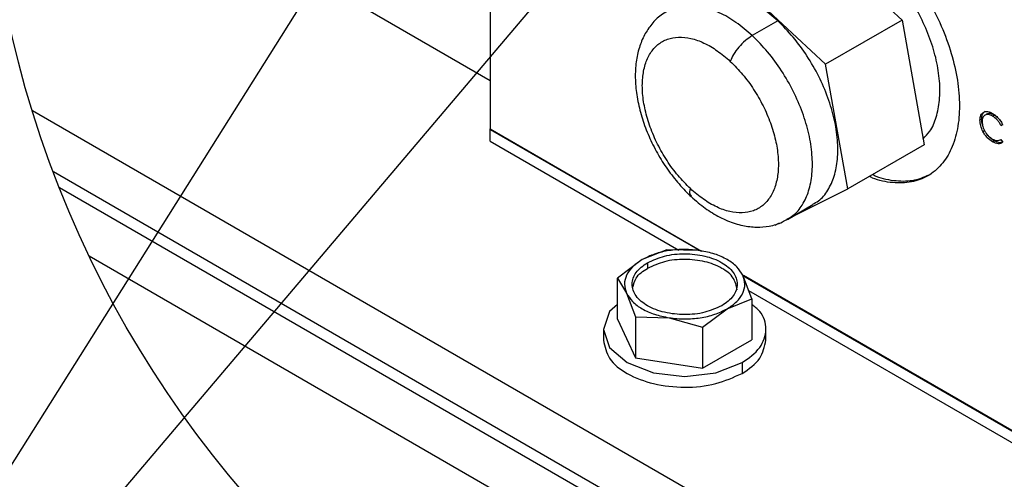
# Model space of a CAD drawing. Header units: inches. Extents: x 3 to 150, y 3 to 116.
# Tile 31 of 58: x 129.42 to 138.97, y 40.29 to 44.74. Entities that reach past the tile are written whole.
import ezdxf

# ---------------------------------------------------------------- set-up
doc = ezdxf.new("R2010")
doc.units = ezdxf.units.IN
doc.header["$LTSCALE"] = 14
doc.header["$MEASUREMENT"] = 0
doc.layers.add('SLD-DEFPOINTS', color=7, linetype='Continuous')
doc.layers.add('TEXT', color=140, linetype='Continuous', lineweight=25)
doc.dimstyles.new('SLDDIMSTYLE3', dxfattribs={"dimtxt": 0.18, "dimasz": 1.82, "dimexe": 0, "dimexo": 0.0625, "dimgap": 0, "dimtad": 0, "dimtih": 1, "dimtoh": 1, "dimdec": 0, "dimrnd": 1e-09, "dimzin": 0, "dimdsep": 46, "dimtxsty": 'Standard', "dimsah": 1, "dimcen": 0.09, "dimadec": 0, "dimazin": 0, "dimtfac": 1.82, "dimtdec": 0, "dimtofl": 0, "dimtmove": 0, "dimatfit": 3, "dimfxl": 0, "dimfrac": 2, "dimtolj": 1, "dimtzin": 0, "dimarcsym": 0})

msp = doc.modelspace()

# ---------------------------------------------------------------- linework, layer by layer
for p, q in [((133.9854, 48.4528), (133.9854, 44.1561)), ((133.9854, 48.4528), (133.9854, 43.6798)), ((137.0611, 45.5984), (137.9819, 44.7407)), ((131.9924, 45.3067), (133.9854, 44.1561)), ((137.2394, 44.3121), (136.3186, 45.1698)), ((136.7764, 44.7324), (136.5289, 44.5895)), ((137.9819, 44.7407), (137.2394, 44.3121)), ((137.9819, 44.7407), (138.1978, 43.5322)), ((137.4553, 43.1036), (137.2394, 44.3121)), ((139.5852, 38.065), (129.5437, 43.8618)), ((138.7548, 43.7795), (138.7383, 43.77)), ((138.8593, 43.8097), (138.8758, 43.8192)), ((133.9854, 43.6798), (136.0203, 42.5051)), ((133.987, 43.5655), (133.987, 43.6846)), ((133.987, 43.6846), (136.0366, 42.5014)), ((138.7671, 43.6597), (138.7836, 43.6693)), ((138.9419, 43.7182), (138.9584, 43.7277)), ((138.9598, 43.7237), (138.9419, 43.7182)), ((138.8609, 43.5597), (138.8774, 43.5692)), ((138.9325, 43.5777), (138.9422, 43.5832)), ((138.9419, 43.5836), (138.9598, 43.5577)), ((133.987, 43.5655), (135.8154, 42.51)), ((138.1978, 43.5322), (137.4553, 43.1036)), ((139.5852, 37.5886), (129.7471, 43.268)), ((139.5852, 37.5886), (129.7471, 43.268)), ((139.5852, 37.4696), (129.8063, 43.1148)), ((136.9261, 42.8402), (137.4553, 43.1036)), ((136.8703, 42.808), (137.1178, 42.9509)), ((136.7503, 42.7528), (136.7935, 42.7743)), ((130.0942, 42.454), (140.2039, 36.6178)), ((135.6985, 42.5128), (135.4604, 42.4179)), ((136.0238, 42.505), (135.6985, 42.5128)), ((135.4604, 42.4179), (135.2222, 42.2378)), ((135.5119, 42.3881), (135.5119, 42.3333)), ((135.2222, 41.8422), (135.2222, 42.2378)), ((135.2222, 42.2378), (135.3094, 42.0926)), ((136.5235, 42.0366), (136.4363, 42.2669)), ((136.4373, 42.2644), (139.3476, 40.5843)), ((136.4448, 42.2657), (139.3492, 40.589)), ((135.3094, 42.0926), (135.3966, 41.8622)), ((136.4922, 42.1193), (139.3492, 40.47)), ((136.2853, 41.9416), (136.5235, 42.0366)), ((136.5235, 42.0366), (136.5235, 41.6409)), ((135.3966, 41.8622), (135.3966, 41.4666)), ((135.3966, 41.8622), (135.7219, 41.8545)), ((135.7219, 41.8545), (136.0472, 41.7616)), ((136.0472, 41.7616), (136.2853, 41.9416)), ((135.2222, 41.8422), (135.3966, 41.4666)), ((136.0472, 41.7616), (136.0472, 41.3659)), ((135.0842, 41.7415), (135.0842, 41.6367)), ((136.6615, 41.6367), (136.6615, 41.7415)), ((136.0472, 41.3659), (136.5235, 41.6409)), ((135.3966, 41.4666), (136.0472, 41.3659)), ((136.4305, 41.4196), (136.4305, 41.3148))]:
    msp.add_line(p, q)
at = {"flags": 128}
for points in [[(138.8018, 43.8274), (138.7936, 43.8227), (138.7853, 43.8179)], [(135.2222, 41.9832), (135.1442, 41.9158), (135.0842, 41.7415), (135.1442, 41.5673), (135.3152, 41.4196), (135.5711, 41.3209), (135.8729, 41.2862), (136.1747, 41.3209), (136.4305, 41.4196), (136.4305, 41.4196)]]:
    msp.add_lwpolyline(points, dxfattribs=at)
for points, knots in [([(137.8364, 45.4519), (137.8553, 45.4348), (137.9439, 45.3546), (138.0781, 45.1836), (138.2373, 44.9446), (138.3665, 44.6873), (138.4635, 44.4241), (138.524, 44.164), (138.5457, 43.9167), (138.5278, 43.691), (138.4699, 43.4949), (138.3725, 43.3356), (138.2374, 43.2219), (138.071, 43.1611), (137.8854, 43.1587), (137.7456, 43.1847), (137.6744, 43.2189), (137.6638, 43.224)], [0, 0, 0, 0, 0.024632, 0.115619, 0.208976, 0.302333, 0.393324, 0.479768, 0.559886, 0.632536, 0.697529, 0.755986, 0.81058, 0.865172, 0.923624, 0.988611, 1, 1, 1, 1]), ([(138.1875, 43.5897), (138.2099, 43.6128), (138.2674, 43.6719), (138.32, 43.803), (138.3515, 43.9683), (138.3501, 44.1554), (138.3181, 44.3558), (138.2563, 44.5628), (138.1672, 44.7687), (138.0536, 44.9653), (137.9216, 45.1474), (137.8174, 45.2524), (137.7663, 45.3039)], [0, 0, 0, 0, 0.050029, 0.128171, 0.215561, 0.31276, 0.418887, 0.53205, 0.649701, 0.76892, 0.886662, 1, 1, 1, 1]), ([(136.7764, 44.7324), (136.7248, 44.777), (136.6261, 44.8625), (136.4641, 44.9568), (136.3045, 45.0157), (136.153, 45.0318), (136.0313, 45.016), (135.9732, 44.979), (135.954, 44.9668)], [0, 0, 0, 0, 0.2230567, 0.4274867, 0.6113621, 0.7757548, 0.9256519, 1, 1, 1, 1]), ([(135.7052, 44.8254), (135.6842, 44.8138), (135.6264, 44.7821), (135.5502, 44.7034), (135.4787, 44.597), (135.4281, 44.4723), (135.3981, 44.332), (135.3902, 44.1777), (135.4047, 44.0133), (135.4412, 43.8439), (135.498, 43.6741), (135.5733, 43.5082), (135.6653, 43.3496), (135.7719, 43.2019), (135.8644, 43.0975), (135.9211, 43.0435), (135.9345, 43.0307)], [0, 0, 0, 0, 0.035, 0.09591, 0.157363, 0.221691, 0.290887, 0.365954, 0.446509, 0.531146, 0.618476, 0.707396, 0.796826, 0.885716, 0.973013, 1, 1, 1, 1]), ([(136.5289, 44.5895), (136.4773, 44.6341), (136.3786, 44.7196), (136.2166, 44.8139), (136.057, 44.8728), (135.9055, 44.8889), (135.7837, 44.8731), (135.7256, 44.8361), (135.7063, 44.8238)], [0, 0, 0, 0, 0.222994, 0.427367, 0.61119, 0.775537, 0.925392, 1, 1, 1, 1]), ([(137.115, 42.9557), (137.1341, 42.9655), (137.1941, 42.9961), (137.2684, 43.0918), (137.3312, 43.2301), (137.3612, 43.3972), (137.3602, 43.5838), (137.3281, 43.7843), (137.2663, 43.9913), (137.1772, 44.1972), (137.0636, 44.3939), (136.9317, 44.5759), (136.8275, 44.6809), (136.7764, 44.7324)], [0, 0, 0, 0, 0.03165, 0.099284, 0.173374, 0.256233, 0.348393, 0.449017, 0.556312, 0.667864, 0.780901, 0.892539, 1, 1, 1, 1]), ([(135.9285, 43.1062), (135.8876, 43.1474), (135.8042, 43.2314), (135.6987, 43.3771), (135.6078, 43.5344), (135.5365, 43.6991), (135.4871, 43.8647), (135.4614, 44.0251), (135.4606, 44.1745), (135.4848, 44.3077), (135.5342, 44.4199), (135.6081, 44.5062), (135.7041, 44.5609), (135.8162, 44.5807), (135.9383, 44.5664), (136.0657, 44.5197), (136.1953, 44.4441), (136.2743, 44.3757), (136.3155, 44.3401)], [0, 0, 0, 0, 0.074002, 0.150879, 0.228721, 0.305539, 0.379426, 0.448719, 0.512184, 0.569244, 0.620265, 0.666839, 0.711784, 0.758457, 0.809643, 0.866896, 0.930548, 1, 1, 1, 1]), ([(136.5289, 44.5895), (136.506, 44.5742), (136.4579, 44.542), (136.3976, 44.4789), (136.3459, 44.4121), (136.325, 44.3626), (136.3155, 44.3401)], [0, 0, 0, 0, 0.246839, 0.518752, 0.780705, 1, 1, 1, 1]), ([(136.8677, 42.813), (136.8868, 42.8227), (136.9467, 42.8533), (137.0209, 42.949), (137.0837, 43.0873), (137.1137, 43.2543), (137.1128, 43.4409), (137.0807, 43.6415), (137.0188, 43.8484), (136.9297, 44.0543), (136.8161, 44.251), (136.6842, 44.433), (136.58, 44.538), (136.5289, 44.5895)], [0, 0, 0, 0, 0.031527, 0.099169, 0.173269, 0.256138, 0.34831, 0.448947, 0.556256, 0.667821, 0.780874, 0.892525, 1, 1, 1, 1]), ([(136.3155, 44.3401), (136.3564, 44.2989), (136.4398, 44.2149), (136.5453, 44.0692), (136.6362, 43.9119), (136.7075, 43.7472), (136.7569, 43.5816), (136.7826, 43.4212), (136.7834, 43.2718), (136.7592, 43.1386), (136.7098, 43.0264), (136.6359, 42.9401), (136.5399, 42.8854), (136.4279, 42.8656), (136.3058, 42.8799), (136.1784, 42.9266), (136.0487, 43.0022), (135.9697, 43.0706), (135.9285, 43.1062)], [0, 0, 0, 0, 0.074001, 0.150879, 0.228721, 0.305539, 0.379426, 0.44872, 0.512184, 0.569244, 0.620265, 0.66684, 0.711785, 0.758457, 0.809643, 0.866896, 0.930548, 1, 1, 1, 1]), ([(138.7383, 43.77), (138.7394, 43.7868), (138.7409, 43.8105), (138.7574, 43.8361), (138.7736, 43.8485), (138.7932, 43.8549), (138.824, 43.8544), (138.8455, 43.8435), (138.8606, 43.8359)], [0, 0, 0, 0, 0.273079, 0.386477, 0.49651, 0.606329, 0.723285, 1, 1, 1, 1]), ([(138.7548, 43.7795), (138.7559, 43.7962), (138.7575, 43.8198), (138.7733, 43.8454), (138.784, 43.8524), (138.7889, 43.8557)], [0, 0, 0, 0, 0.563652, 0.798038, 1, 1, 1, 1]), ([(138.7671, 43.6597), (138.7586, 43.6782), (138.7423, 43.7133), (138.7396, 43.7518), (138.7383, 43.77)], [0, 0, 0, 0, 0.5265337, 1, 1, 1, 1]), ([(138.7646, 43.7182), (138.7636, 43.7207), (138.7557, 43.7399), (138.7552, 43.7611), (138.7548, 43.7795)], [0, 0, 0, 0, 0.127924, 1, 1, 1, 1]), ([(138.8593, 43.8097), (138.8471, 43.8157), (138.8247, 43.8267), (138.7926, 43.8239), (138.7745, 43.8105), (138.7609, 43.7896), (138.7596, 43.7701), (138.7587, 43.7564)], [0, 0, 0, 0, 0.276303, 0.502555, 0.610831, 0.726438, 1, 1, 1, 1]), ([(138.8758, 43.8192), (138.8637, 43.825), (138.8417, 43.8356), (138.8127, 43.8352), (138.803, 43.8277), (138.8021, 43.827)], [0, 0, 0, 0, 0.525601, 0.955987, 1, 1, 1, 1]), ([(138.9419, 43.7182), (138.9366, 43.7279), (138.9261, 43.7472), (138.9004, 43.7803), (138.8754, 43.7981), (138.8593, 43.8097)], [0, 0, 0, 0, 0.266199, 0.526981, 1, 1, 1, 1]), ([(138.8606, 43.8359), (138.8703, 43.8296), (138.8905, 43.8167), (138.9172, 43.7904), (138.9415, 43.7594), (138.9537, 43.7356), (138.9598, 43.7237)], [0, 0, 0, 0, 0.226793, 0.472779, 0.735733, 1, 1, 1, 1]), ([(138.9415, 43.7568), (138.9351, 43.7655), (138.9172, 43.7901), (138.8921, 43.8078), (138.8758, 43.8192)], [0, 0, 0, 0, 0.352274, 1, 1, 1, 1]), ([(138.7587, 43.7564), (138.7602, 43.7401), (138.7625, 43.7148), (138.7754, 43.6826), (138.7884, 43.6584), (138.804, 43.6358), (138.8265, 43.6099), (138.8473, 43.5958), (138.8607, 43.5867)], [0, 0, 0, 0, 0.237663, 0.366173, 0.50275, 0.636561, 0.765047, 1, 1, 1, 1]), ([(138.8609, 43.5597), (138.8428, 43.5722), (138.8148, 43.5916), (138.7854, 43.6278), (138.7732, 43.649), (138.7671, 43.6597)], [0, 0, 0, 0, 0.471747, 0.73247, 1, 1, 1, 1]), ([(138.8774, 43.5692), (138.8594, 43.5818), (138.8316, 43.6013), (138.8077, 43.6293), (138.8003, 43.6419), (138.799, 43.644)], [0, 0, 0, 0, 0.599484, 0.930796, 1, 1, 1, 1]), ([(138.8607, 43.5867), (138.8682, 43.5828), (138.8823, 43.5756), (138.9112, 43.5687), (138.93, 43.5778), (138.9419, 43.5836)], [0, 0, 0, 0, 0.295382, 0.555626, 1, 1, 1, 1]), ([(138.9506, 43.5537), (138.9447, 43.5524), (138.9297, 43.5491), (138.9039, 43.5555), (138.8866, 43.5645), (138.8774, 43.5692)], [0, 0, 0, 0, 0.236057, 0.593573, 1, 1, 1, 1]), ([(138.9598, 43.5577), (138.9536, 43.5529), (138.9408, 43.543), (138.9149, 43.54), (138.8875, 43.5457), (138.8701, 43.5548), (138.8609, 43.5597)], [0, 0, 0, 0, 0.218772, 0.447523, 0.706077, 1, 1, 1, 1]), ([(137.6968, 43.243), (137.7074, 43.2379), (137.7787, 43.2037), (137.9179, 43.1785), (138.1054, 43.1777), (138.2132, 43.2262), (138.2652, 43.2496)], [0, 0, 0, 0, 0.060134, 0.403255, 0.711878, 1, 1, 1, 1]), ([(135.9285, 43.1062), (135.9226, 43.088), (135.9137, 43.0608), (135.9312, 43.0401), (135.937, 43.0333)], [0, 0, 0, 0, 0.670285, 1, 1, 1, 1]), ([(135.9345, 43.0307), (135.9577, 43.0099), (136.023, 42.9514), (136.1391, 42.8684), (136.2845, 42.7922), (136.4291, 42.7458), (136.5671, 42.7287), (136.6969, 42.7399), (136.7999, 42.7673), (136.8531, 42.8013), (136.8687, 42.8114)], [0, 0, 0, 0, 0.090777, 0.255512, 0.414461, 0.567123, 0.695479, 0.816545, 0.945974, 1, 1, 1, 1]), ([(136.0238, 42.505), (135.9736, 42.5105), (135.873, 42.5214), (135.7237, 42.5085), (135.5832, 42.478), (135.5001, 42.4373), (135.4604, 42.4179)], [0, 0, 0, 0, 0.26123, 0.52246, 0.77203, 1, 1, 1, 1]), ([(135.5119, 42.3881), (135.5663, 42.4124), (135.6808, 42.4636), (135.8732, 42.4808), (136.0636, 42.461), (136.2283, 42.4008), (136.3484, 42.3081), (136.3988, 42.1801), (136.349, 42.05), (136.2747, 41.9993), (136.2338, 41.9714)], [0, 0, 0, 0, 0.13875, 0.292453, 0.446156, 0.584906, 0.699215, 0.792453, 0.885691, 1, 1, 1, 1]), ([(136.3833, 42.125), (136.3741, 42.1648), (136.3536, 42.2534), (136.2265, 42.346), (136.0642, 42.4062), (135.8731, 42.426), (135.6808, 42.4088), (135.5663, 42.3576), (135.5119, 42.3333)], [0, 0, 0, 0, 0.117657, 0.261905, 0.436993, 0.630952, 0.824911, 1, 1, 1, 1]), ([(136.4363, 42.2669), (136.4185, 42.2954), (136.3799, 42.357), (136.2822, 42.424), (136.1621, 42.4776), (136.0713, 42.4956), (136.0238, 42.505)], [0, 0, 0, 0, 0.2028612, 0.4382864, 0.7064387, 1, 1, 1, 1]), ([(135.4604, 42.4179), (135.4279, 42.3965), (135.3673, 42.3566), (135.3056, 42.2732), (135.2808, 42.1791), (135.2999, 42.1214), (135.3094, 42.0926)], [0, 0, 0, 0, 0.293869, 0.547091, 0.773546, 1, 1, 1, 1]), ([(136.2338, 41.9714), (136.1795, 41.9471), (136.065, 41.8959), (135.8725, 41.8787), (135.6822, 41.8985), (135.5174, 41.9586), (135.3973, 42.0514), (135.3469, 42.1794), (135.3967, 42.3095), (135.471, 42.3602), (135.5119, 42.3881)], [0, 0, 0, 0, 0.13875, 0.292453, 0.446156, 0.584906, 0.699215, 0.792453, 0.88569, 1, 1, 1, 1]), ([(135.3719, 42.1524), (135.3792, 42.1825), (135.3984, 42.2614), (135.4686, 42.3059), (135.5119, 42.3333)], [0, 0, 0, 0, 0.38178, 1, 1, 1, 1]), ([(136.2853, 41.9416), (136.3179, 41.963), (136.3784, 42.0029), (136.4402, 42.0863), (136.4649, 42.1804), (136.4459, 42.2381), (136.4363, 42.2669)], [0, 0, 0, 0, 0.29387, 0.547091, 0.773546, 1, 1, 1, 1]), ([(135.3094, 42.0926), (135.3273, 42.0641), (135.3658, 42.0025), (135.4636, 41.9355), (135.5836, 41.8819), (135.6744, 41.8639), (135.7219, 41.8545)], [0, 0, 0, 0, 0.2028616, 0.4382864, 0.7064393, 1, 1, 1, 1]), ([(136.4305, 41.4196), (136.494, 41.4629), (136.6091, 41.5417), (136.6838, 41.74), (136.6292, 41.9051), (136.5514, 41.9625), (136.5235, 41.9832)], [0, 0, 0, 0, 0.323873, 0.588045, 0.852217, 1, 1, 1, 1]), ([(135.7219, 41.8545), (135.7722, 41.849), (135.8728, 41.8381), (136.022, 41.851), (136.1625, 41.8815), (136.2457, 41.9222), (136.2853, 41.9416)], [0, 0, 0, 0, 0.26123, 0.52246, 0.772031, 1, 1, 1, 1]), ([(135.0842, 41.6367), (135.0984, 41.5752), (135.1301, 41.4383), (135.3265, 41.2952), (135.5773, 41.2021), (135.8726, 41.1716), (136.1696, 41.1982), (136.3466, 41.2773), (136.4305, 41.3148)], [0, 0, 0, 0, 0.117657, 0.261905, 0.436993, 0.630952, 0.824911, 1, 1, 1, 1]), ([(136.4305, 41.3148), (136.4965, 41.358), (136.6162, 41.4364), (136.6475, 41.5746), (136.6615, 41.6367)], [0, 0, 0, 0, 0.550763, 1, 1, 1, 1])]:
    msp.add_open_spline(points, degree=3, knots=knots)
at = {"layer": 'SLD-DEFPOINTS'}
msp.add_circle((139.4428, 46.9212), 10.3611, dxfattribs=at)

# ---------------------------------------------------------------- leaders
at = {"layer": 'TEXT'}
for points in [[(141.3904, 53.1097), (125.621, 34.5289), (119.5411, 34.5289)], [(137.3098, 53.0815), (125.621, 34.5289), (119.5411, 34.5289)]]:
    msp.add_leader(points, dimstyle='SLDDIMSTYLE3', dxfattribs=at)

doc.saveas('drawing.dxf')
